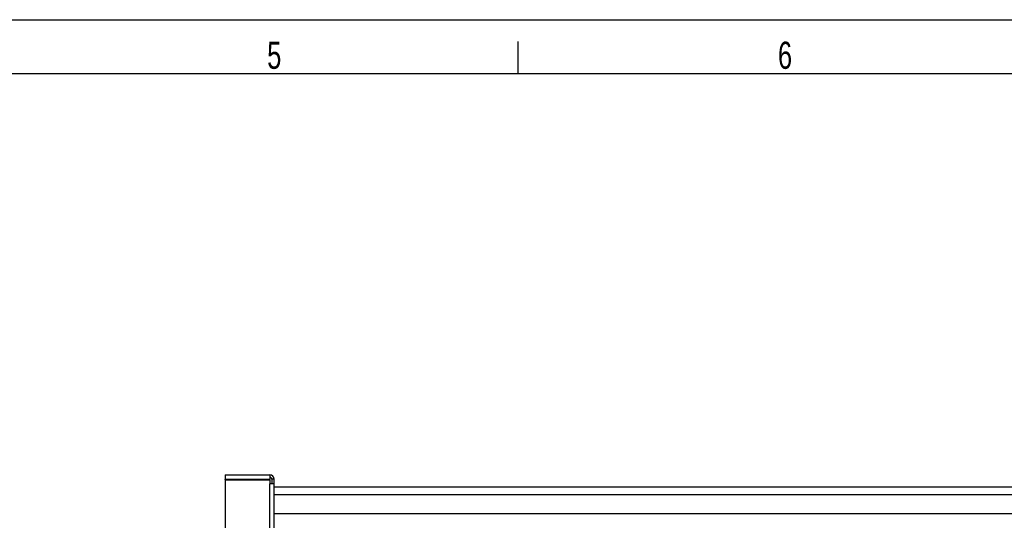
# Model space of a CAD drawing. Extents: x 0 to 594, y 0 to 420.
# Tile 26 of 33: x 214 to 305, y 374 to 420. Entities that reach past the tile are written whole.
import ezdxf

# ---------------------------------------------------------------- set-up
doc = ezdxf.new("R2010")
doc.units = 0
doc.header["$LTSCALE"] = 32.67
for name, color, linetype in [('110534_DXF_CONTINUOUS_LINE', 7, 'CONTINUOUS'), ('110803_DXF_CONTINUOUS_LINE', 7, 'CONTINUOUS'), ('ASE_125_150-15_DXF_FORMAT', 7, 'CONTINUOUS')]:
    doc.layers.add(name, color=color, linetype=linetype)
doc.styles.get("Standard").update_dxf_attribs({"font": 'txt', "width": 0.7})

msp = doc.modelspace()

# ---------------------------------------------------------------- linework, layer by layer
at = {"layer": '110534_DXF_CONTINUOUS_LINE', "color": 3, "linetype": 'CONTINUOUS'}
for p, q in [((233.02716, 378.09757), (233.02716, 377.69757)), ((233.02716, 378.09757), (237.12716, 378.09757)), ((237.12716, 378.09757), (237.12716, 377.69757)), ((233.02716, 377.69757), (237.12716, 377.69757)), ((233.02716, 377.65258), (233.02716, 335.87256)), ((233.02716, 377.65258), (237.12716, 377.65258)), ((237.12716, 377.65258), (237.12716, 377.25703)), ((237.52716, 329.77444), (237.52716, 377.69757))]:
    msp.add_line(p, q, dxfattribs=at)
at = {"layer": '110534_DXF_CONTINUOUS_LINE', "color": 7, "linetype": 'CONTINUOUS'}
for p, q in [((233.02716, 377.65258), (233.02716, 377.68235)), ((233.02716, 377.68235), (237.12716, 377.68235)), ((237.12716, 377.65258), (237.12716, 377.68235)), ((237.32716, 377.69757), (237.32716, 377.31657)), ((237.52716, 377.69757), (237.32716, 377.69757)), ((237.32716, 377.31657), (237.52716, 377.31657))]:
    msp.add_line(p, q, dxfattribs=at)
at = {"layer": '110534_DXF_CONTINUOUS_LINE', "color": 9, "linetype": 'CONTINUOUS'}
msp.add_line((237.12716, 329.83169), (237.12716, 377.25703), dxfattribs=at)
at = {"layer": '110534_DXF_CONTINUOUS_LINE', "color": 3, "linetype": 'CONTINUOUS'}
msp.add_arc((237.12716, 377.69757), 0.4, 0, 90, dxfattribs=at)
at = {"layer": '110534_DXF_CONTINUOUS_LINE', "color": 7, "linetype": 'CONTINUOUS'}
msp.add_arc((237.12716, 377.69757), 0.2, 0, 90, dxfattribs=at)
msp.add_open_spline([(237.12716, 377.2868), (237.15268, 377.2868), (237.1992, 377.28797), (237.26374, 377.29403), (237.30048, 377.30092), (237.32716, 377.31023), (237.32716, 377.31657)], degree=3, knots=[0, 0, 0, 0, 0.37313613, 0.69088943, 0.90733876, 1, 1, 1, 1], dxfattribs=at)
at = {"layer": '110534_DXF_CONTINUOUS_LINE', "color": 3, "linetype": 'CONTINUOUS'}
msp.add_open_spline([(237.52716, 377.31657), (237.52716, 377.31193), (237.51656, 377.30095), (237.47753, 377.28617), (237.39608, 377.27057), (237.27291, 377.25973), (237.17821, 377.25703), (237.12716, 377.25703)], degree=3, knots=[0, 0, 0, 0, 0.03383342, 0.09542291, 0.3112148, 0.627999, 1, 1, 1, 1], dxfattribs=at)
at = {"layer": '110803_DXF_CONTINUOUS_LINE', "color": 7, "linetype": 'CONTINUOUS'}
for p, q in [((237.52716, 376.99845), (369.72716, 376.99845)), ((369.72716, 374.49757), (237.52716, 374.49757))]:
    msp.add_line(p, q, dxfattribs=at)
at = {"layer": '110803_DXF_CONTINUOUS_LINE', "color": 9, "linetype": 'CONTINUOUS'}
msp.add_line((237.52716, 376.29857), (369.72716, 376.29857), dxfattribs=at)
at = {"layer": 'ASE_125_150-15_DXF_FORMAT', "color": 7, "linetype": 'CONTINUOUS'}
for p, q in [((0, 420), (594, 420)), ((260, 415), (260, 418)), ((589, 415), (25, 415))]:
    msp.add_line(p, q, dxfattribs=at)

# ---------------------------------------------------------------- texts
at = {"layer": 'ASE_125_150-15_DXF_FORMAT', "color": 2, "linetype": 'CONTINUOUS', "char_height": 2.5, "attachment_point": 1}
for s, insert, width in [('5', (236.89085, 417.97664), 2.6785714), ('6', (283.89085, 417.97664), 2.9464286)]:
    msp.add_mtext(s, dxfattribs=dict(at, insert=insert, width=width))

doc.saveas('drawing.dxf')
